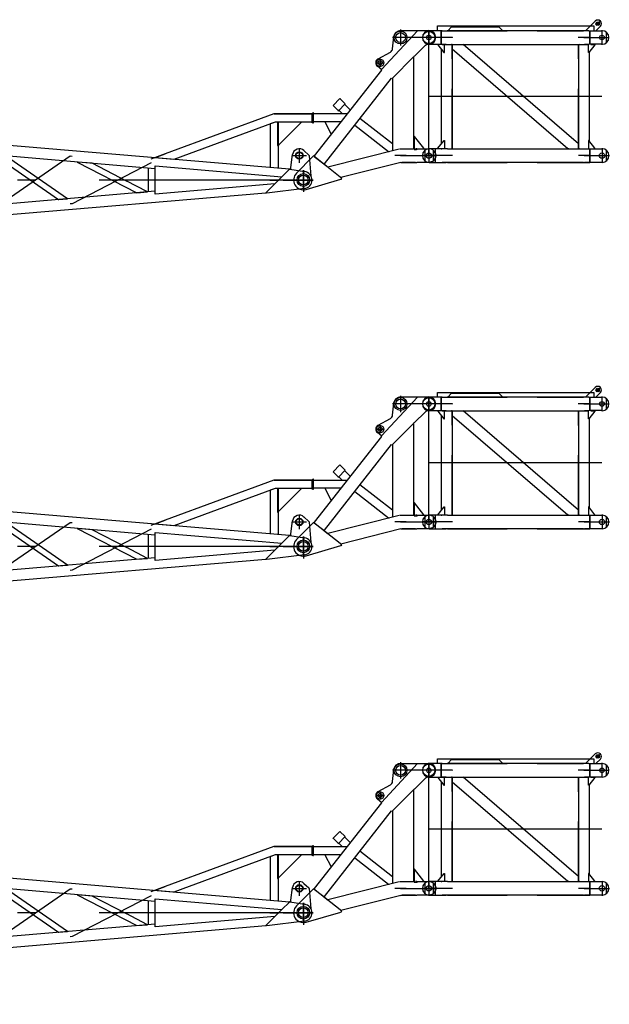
# Model space of a CAD drawing. Extents: x 2355 to 145802, y 9919 to 95870.
# Tile 44 of 60: x 98864 to 106101, y 54526 to 66619. Entities that reach past the tile are written whole.
import ezdxf

# ---------------------------------------------------------------- set-up
doc = ezdxf.new("R2010")
doc.units = 0
doc.header["$LTSCALE"] = 87.5
doc.linetypes.add('CENTER', pattern=[50.5, 30, -9, 2.5, -9])
doc.linetypes.add('HIDDEN', pattern=[12.6, 8.4, -4.2])
doc.layers.add('11', color=7, linetype='CONTINUOUS')

# ---------------------------------------------------------------- blocks, each defined once
blk = doc.blocks.new('*G81')
at = {"layer": '11', "color": 7, "linetype": 'CONTINUOUS'}
for p, q in [((105927, 57601), (105810, 57484)), ((103305, 57006), (103746, 57484)), ((103538, 57485), (103885, 57485)), ((104035, 57484), (103890, 57484)), ((103990, 57484), (103990, 57542)), ((103990, 57542), (105910, 57542)), ((104035, 57317), (104035, 57484)), ((104035, 57484), (104035, 57317)), ((104048, 57484), (104035, 57484)), ((104048, 57484), (104099, 57484)), ((104099, 57484), (104112, 57484)), ((105784, 57484), (104112, 57484)), ((104165, 57531), (104119, 57484)), ((104745, 57531), (104165, 57531)), ((104792, 57484), (104745, 57531)), ((105797, 57484), (105784, 57484)), ((105849, 57484), (105797, 57484)), ((105848, 57484), (105861, 57484)), ((105861, 57484), (106012, 57484)), ((105861, 57317), (105861, 57484)), ((105861, 57484), (105861, 57317)), ((105910, 57542), (105910, 57484)), ((105937, 57484), (105991, 57538)), ((106065, 57336), (106065, 57464)), ((103441, 57262), (103454, 57409)), ((103262, 57138), (103415, 57222)), ((103841, 57300), (103710, 57170)), ((103885, 57315), (103876, 57315)), ((103890, 57317), (104035, 57317)), ((103996, 57316), (103997, 57311)), ((103997, 57311), (104071, 57216)), ((104035, 57317), (104048, 57316)), ((104039, 56093), (104039, 57257)), ((104099, 57316), (104048, 57316)), ((104071, 57216), (104076, 57216)), ((104076, 57216), (104076, 57316)), ((104099, 57316), (104112, 57316)), ((104112, 57316), (105784, 57316)), ((104172, 57316), (104172, 56034)), ((105591, 56034), (104172, 57255)), ((105724, 56095), (104305, 57316)), ((105724, 57316), (105724, 56034)), ((105783, 57316), (105797, 57316)), ((105797, 57316), (105849, 57316)), ((105861, 57317), (105844, 57316)), ((105844, 57216), (105844, 57316)), ((105849, 57216), (105844, 57216)), ((105925, 57311), (105849, 57216)), ((105857, 56125), (105857, 57225)), ((106012, 57317), (105861, 57317)), ((105874, 57316), (105904, 57316)), ((105904, 57316), (105924, 57316)), ((105924, 57316), (105925, 57311)), ((103695, 57157), (103444, 56906)), ((103695, 57157), (103703, 57157)), ((103710, 57171), (103703, 57166)), ((103703, 57157), (103703, 57166)), ((103703, 56035), (103703, 57157)), ((103303, 56999), (102477, 55947)), ((103310, 57002), (103254, 57047)), ((103303, 56999), (103306, 57006)), ((102603, 55848), (103429, 56900)), ((103430, 56900), (103438, 56900)), ((103444, 56906), (103438, 56900)), ((103444, 56906), (103438, 56900)), ((103438, 56900), (103439, 56012)), ((103438, 56900), (103438, 56900)), ((102710, 56565), (102795, 56650)), ((102795, 56650), (102710, 56565)), ((102795, 56650), (102800, 56645)), ((102860, 56585), (102795, 56650)), ((102715, 56560), (102710, 56565)), ((102710, 56565), (102775, 56500)), ((102775, 56500), (102860, 56585)), ((102782, 56506), (102823, 56465)), ((102920, 56511), (102854, 56578)), ((102460, 56474), (102460, 56354)), ((102468, 56474), (102460, 56474)), ((102468, 56465), (102884, 56465)), ((102468, 56354), (102468, 56414)), ((102468, 56414), (102468, 56474)), ((102804, 56363), (102468, 56363)), ((102611, 56363), (102688, 56215)), ((103439, 56093), (103040, 56405)), ((102460, 56354), (102468, 56354)), ((102977, 56325), (103392, 56000)), ((103704, 56184), (103704, 56034)), ((103709, 56184), (103704, 56184)), ((103823, 56039), (103709, 56184)), ((103996, 56039), (104072, 56134)), ((104072, 56134), (104076, 56134)), ((104076, 56134), (104077, 56034)), ((105850, 56134), (105845, 56134)), ((105845, 56134), (105845, 56034)), ((105924, 56039), (105850, 56134)), ((102647, 55813), (103521, 56033)), ((103528, 56034), (103693, 56034)), ((103693, 56034), (103703, 56035)), ((103704, 56034), (103704, 56026)), ((103704, 56026), (103734, 56026)), ((103737, 56034), (103722, 56034)), ((103734, 56026), (103743, 56027)), ((103737, 56034), (103887, 56034)), ((103743, 56027), (103752, 56034)), ((103752, 56034), (103824, 56034)), ((103824, 56034), (103823, 56039)), ((104035, 56034), (103890, 56034)), ((103941, 55886), (103941, 56014)), ((103997, 56034), (103996, 56039)), ((104027, 56034), (103997, 56034)), ((104098, 56034), (104049, 56034)), ((104113, 56034), (104098, 56034)), ((104113, 56034), (105783, 56034)), ((105783, 56034), (105798, 56034)), ((105798, 56034), (105848, 56034)), ((105848, 56034), (105862, 56034)), ((105862, 56034), (106012, 56034)), ((105862, 55867), (105862, 56034)), ((105862, 56034), (105862, 55867)), ((105905, 56034), (105925, 56034)), ((105925, 56034), (105924, 56039)), ((106066, 55886), (106066, 56014)), ((102459, 55933), (102261, 55735)), ((102468, 55945), (102459, 55933)), ((102818, 55670), (102468, 55945)), ((102477, 55947), (102477, 55939)), ((102477, 55939), (102595, 55848)), ((102595, 55848), (102603, 55848)), ((102650, 55802), (102600, 55841)), ((103542, 55864), (102806, 55679)), ((103542, 55864), (103556, 55866)), ((103722, 55866), (103556, 55866)), ((103722, 55866), (103737, 55867)), ((103887, 55866), (103737, 55867)), ((103890, 55867), (104035, 55867)), ((104035, 55867), (104049, 55866)), ((104049, 55866), (104098, 55866)), ((104113, 55866), (104098, 55866)), ((105783, 55866), (104113, 55866)), ((105848, 55866), (105798, 55866)), ((106012, 55867), (105862, 55867)), ((102379, 55535), (102807, 55659)), ((102809, 55658), (102818, 55670))]:
    blk.add_line(p, q, dxfattribs=at)
at = {"layer": '11', "color": 7, "linetype": 'CENTER'}
for p, q in [((105993, 57603), (105938, 57549)), ((105938, 57589), (105978, 57550)), ((103538, 57500), (103538, 57300)), ((103885, 57310), (103885, 57490)), ((103885, 57310), (103885, 57490)), ((103885, 57484), (103885, 57317)), ((106010, 57490), (106010, 57310)), ((103538, 57400), (103438, 57400)), ((103885, 57400), (103538, 57400)), ((103795, 57400), (103583, 57400)), ((103795, 57400), (103583, 57400)), ((103885, 57400), (103795, 57400)), ((103885, 57400), (103795, 57400)), ((103885, 57400), (103806, 57400)), ((104047, 57400), (103885, 57400)), ((103886, 55950), (103885, 57400)), ((103975, 57400), (103885, 57400)), ((103975, 57400), (103885, 57400)), ((104105, 57400), (104035, 57400)), ((104105, 57400), (104035, 57400)), ((104105, 57400), (104043, 57400)), ((104175, 57400), (104105, 57400)), ((104175, 57400), (104105, 57400)), ((105790, 57400), (105720, 57400)), ((105790, 57400), (105853, 57400)), ((105860, 57400), (105790, 57400)), ((105848, 57400), (106010, 57400)), ((106010, 57400), (106100, 57400)), ((103238, 57090), (103288, 57090)), ((103258, 57090), (103288, 57090)), ((103258, 57090), (103288, 57090)), ((103288, 57140), (103288, 57040)), ((103288, 57120), (103288, 57060)), ((103288, 57120), (103288, 57060)), ((103288, 57090), (103318, 57090)), ((103288, 57090), (103318, 57090)), ((103288, 57090), (103338, 57090)), ((106010, 56675), (103885, 56675)), ((102468, 56414), (102461, 56414)), ((103886, 56040), (103886, 55860)), ((103886, 56034), (103886, 55867)), ((104035, 56034), (104047, 56034)), ((106011, 56040), (106011, 55860)), ((103539, 55950), (103469, 55950)), ((103539, 55950), (103886, 55950)), ((103539, 55950), (103728, 55950)), ((103609, 55950), (103539, 55950)), ((103724, 55950), (103886, 55950)), ((103886, 55950), (103807, 55950)), ((104048, 55950), (103886, 55950)), ((103886, 55950), (103976, 55950)), ((104106, 55950), (104036, 55950)), ((104106, 55950), (104044, 55950)), ((104176, 55950), (104106, 55950)), ((105791, 55950), (105721, 55950)), ((105791, 55950), (105854, 55950)), ((105861, 55950), (105791, 55950)), ((105849, 55950), (106011, 55950)), ((106011, 55950), (106101, 55950)), ((102346, 55650), (102246, 55650)), ((102346, 55650), (102256, 55650)), ((102316, 55650), (102346, 55650)), ((102346, 55750), (102346, 55550)), ((102346, 55740), (102346, 55560)), ((102346, 55680), (102346, 55620)), ((102346, 55650), (102376, 55650)), ((102436, 55650), (102346, 55650))]:
    blk.add_line(p, q, dxfattribs=at)
at = {"layer": '11', "color": 7, "linetype": 'HIDDEN'}
for p, q in [((103538, 57485), (103885, 57485)), ((103990, 57542), (105910, 57542)), ((104008, 57484), (104008, 57484)), ((104034, 57484), (104013, 57484)), ((104048, 57484), (104099, 57484)), ((104112, 57484), (105784, 57484)), ((104165, 57531), (104745, 57531)), ((105849, 57484), (105797, 57484)), ((105894, 57483), (105894, 57484)), ((104172, 57400), (104172, 57397)), ((103885, 57315), (103876, 57315)), ((104013, 57317), (104034, 57317)), ((104048, 57316), (104099, 57316)), ((104112, 57316), (105784, 57316)), ((104172, 57316), (104162, 57315)), ((104172, 56035), (104172, 57316)), ((105724, 56034), (105724, 57316)), ((105724, 57316), (105734, 57316)), ((105849, 57316), (105797, 57316)), ((102770, 56505), (102775, 56500)), ((102782, 56506), (102786, 56510)), ((102854, 56578), (102850, 56574)), ((102860, 56585), (102854, 56590)), ((102468, 56465), (102469, 56459)), ((102468, 56363), (102468, 56369)), ((103392, 56000), (103399, 56002)), ((103439, 56093), (103439, 56086)), ((103584, 56034), (103589, 56034)), ((103769, 56033), (103769, 56034)), ((103837, 56014), (103837, 55886)), ((103965, 56034), (103965, 55867)), ((104008, 56034), (104008, 56034)), ((104034, 56034), (104014, 56034)), ((104049, 56034), (104039, 56034)), ((104098, 56034), (104049, 56034)), ((104113, 56034), (105783, 56034)), ((104162, 56034), (104172, 56035)), ((105604, 56034), (105591, 56034)), ((105724, 56083), (105724, 56095)), ((105734, 56034), (105724, 56034)), ((105798, 56034), (105848, 56034)), ((105894, 56033), (105894, 56034)), ((102477, 55947), (102477, 55939)), ((102650, 55802), (102592, 55847)), ((102603, 55848), (102595, 55847)), ((103556, 55866), (103672, 55866)), ((103672, 55866), (103722, 55866)), ((104014, 55867), (104034, 55867)), ((104098, 55866), (104049, 55866)), ((104113, 55866), (105783, 55866)), ((105783, 55866), (105798, 55866)), ((105798, 55866), (105848, 55866)), ((105848, 55866), (105862, 55867)), ((102413, 55685), (102416, 55683))]:
    blk.add_line(p, q, dxfattribs=at)
at = {"layer": '11', "color": 7, "linetype": 'CONTINUOUS'}
for points in [[(103876, 57315), (103872, 57315), (103868, 57314), (103865, 57314), (103861, 57312), (103857, 57311), (103853, 57310), (103850, 57308), (103847, 57305), (103844, 57303), (103841, 57300)], [(103919, 55873), (103916, 55872), (103913, 55871), (103910, 55870), (103907, 55869), (103903, 55868), (103900, 55867), (103897, 55867), (103894, 55866), (103890, 55866), (103887, 55866)], [(103964, 55982), (103965, 55979), (103966, 55976), (103967, 55973), (103968, 55970), (103969, 55966), (103970, 55963), (103970, 55960), (103971, 55957), (103971, 55953), (103971, 55950)], [(103971, 55950), (103971, 55947), (103971, 55944), (103970, 55940), (103970, 55937), (103969, 55934), (103968, 55931), (103967, 55927), (103966, 55924), (103965, 55921), (103964, 55918)]]:
    blk.add_lwpolyline(points, dxfattribs=at)
at = {"layer": '11', "color": 7, "linetype": 'HIDDEN'}
blk.add_lwpolyline([(103876, 57315), (103872, 57315), (103868, 57314), (103865, 57314), (103861, 57312), (103857, 57311), (103853, 57310), (103850, 57308), (103847, 57305), (103844, 57303), (103841, 57300)], dxfattribs=at)
at = {"layer": '11', "color": 7, "linetype": 'CONTINUOUS'}
for centre, radius in [((105959, 57570), 22.3), ((105959, 57570), 15), ((103538, 57400), 79), ((103538, 57400), 59.9), ((103885, 57400), 75), ((103885, 57400), 28), ((106010, 57400), 28), ((103288, 57090), 45), ((103288, 57090), 25.5), ((103288, 57090), 25.5), ((103886, 55950), 32.5), ((103886, 55950), 33), ((103886, 55950), 32.5), ((103886, 55950), 33), ((106011, 55950), 33), ((102346, 55650), 78.5)]:
    blk.add_circle(centre, radius, dxfattribs=at)
for centre, radius, start, end in [((105959, 57570), 45, -44.9984, 135.0016), ((103538, 57400), 85, 90.0011, 173.8684), ((103890, 57400), 83.5, 90.0047, -89.9953), ((103885, 57400), 85, -89.9988, 90.0012), ((106012, 57400), 83.5, -89.9953, 90.0047), ((103391, 57266), 50, -61.2416, -5.0818), ((103288, 57090), 55, 118.7497, -128.6402), ((103890, 55950), 83.5, 90.0047, -89.9953), ((103887, 55950), 83.4, 67.4987, 90.0108), ((103887, 55950), 83.6, 45.0185, 67.4894), ((103887, 55950), 83.5, 22.4949, 44.988), ((106012, 55950), 83.5, -89.9953, 89.9964), ((103887, 55950), 83.4, -67.5039, -44.9843), ((103887, 55950), 83.5, -45.014, -22.5025), ((102346, 55650), 120, 134.9962, -73.7983)]:
    blk.add_arc(centre, radius, start, end, dxfattribs=at)
blk = doc.blocks.new('*G83')
at = {"layer": '11', "color": 7, "linetype": 'CONTINUOUS'}
for p, q in [((103990, 61984), (103990, 62042)), ((103990, 62042), (105910, 62042)), ((105927, 62101), (105810, 61984)), ((105910, 62042), (105910, 61984)), ((103305, 61506), (103746, 61984)), ((103538, 61985), (103885, 61985)), ((104035, 61984), (103890, 61984)), ((104035, 61817), (104035, 61984)), ((104035, 61984), (104035, 61817)), ((104048, 61984), (104035, 61984)), ((104048, 61984), (104099, 61984)), ((104099, 61984), (104112, 61984)), ((105784, 61984), (104112, 61984)), ((104165, 62031), (104119, 61984)), ((104745, 62031), (104165, 62031)), ((104792, 61984), (104745, 62031)), ((105797, 61984), (105784, 61984)), ((105849, 61984), (105797, 61984)), ((105848, 61984), (105861, 61984)), ((105861, 61984), (106012, 61984)), ((105861, 61817), (105861, 61984)), ((105861, 61984), (105861, 61817)), ((105937, 61984), (105991, 62038)), ((106065, 61836), (106065, 61964)), ((103441, 61762), (103454, 61909)), ((103841, 61800), (103710, 61670)), ((103885, 61815), (103876, 61815)), ((103890, 61817), (104035, 61817)), ((103996, 61816), (103997, 61811)), ((103997, 61811), (104071, 61716)), ((104035, 61817), (104048, 61816)), ((104099, 61816), (104048, 61816)), ((104076, 61716), (104076, 61816)), ((104099, 61816), (104112, 61816)), ((104112, 61816), (105784, 61816)), ((104172, 61816), (104172, 60534)), ((105724, 60595), (104305, 61816)), ((105724, 61816), (105724, 60534)), ((105783, 61816), (105797, 61816)), ((105797, 61816), (105849, 61816)), ((105861, 61817), (105844, 61816)), ((105844, 61716), (105844, 61816)), ((105925, 61811), (105849, 61716)), ((106012, 61817), (105861, 61817)), ((105874, 61816), (105904, 61816)), ((105904, 61816), (105924, 61816)), ((105924, 61816), (105925, 61811)), ((103262, 61638), (103415, 61722)), ((104039, 60593), (104039, 61757)), ((104071, 61716), (104076, 61716)), ((105591, 60534), (104172, 61755)), ((105849, 61716), (105844, 61716)), ((105857, 60625), (105857, 61726)), ((103695, 61657), (103444, 61406)), ((103695, 61657), (103703, 61657)), ((103710, 61671), (103703, 61666)), ((103703, 61657), (103703, 61666)), ((103703, 60535), (103703, 61657)), ((103303, 61499), (102477, 60447)), ((103310, 61502), (103254, 61547)), ((103303, 61499), (103306, 61506)), ((102603, 60348), (103429, 61400)), ((103430, 61400), (103438, 61400)), ((103444, 61406), (103438, 61400)), ((103444, 61406), (103438, 61400)), ((103438, 61400), (103439, 60512)), ((103438, 61400), (103438, 61400)), ((102710, 61065), (102795, 61150)), ((102795, 61150), (102710, 61065)), ((102775, 61000), (102860, 61085)), ((102795, 61150), (102800, 61145)), ((102860, 61085), (102795, 61150)), ((102920, 61011), (102854, 61078)), ((102460, 60974), (102460, 60854)), ((102468, 60974), (102460, 60974)), ((102468, 60965), (102884, 60965)), ((102468, 60914), (102468, 60974)), ((102715, 61060), (102710, 61065)), ((102710, 61065), (102775, 61000)), ((102782, 61006), (102823, 60965)), ((102460, 60854), (102468, 60854)), ((102468, 60854), (102468, 60914)), ((102804, 60863), (102468, 60863)), ((102611, 60863), (102688, 60715)), ((103439, 60593), (103040, 60905)), ((102977, 60825), (103392, 60500)), ((103704, 60684), (103704, 60534)), ((103709, 60684), (103704, 60684)), ((103823, 60539), (103709, 60684)), ((103996, 60539), (104072, 60634)), ((104072, 60634), (104076, 60634)), ((104076, 60634), (104077, 60534)), ((105850, 60634), (105845, 60634)), ((105845, 60634), (105845, 60534)), ((105924, 60539), (105850, 60634)), ((102647, 60313), (103521, 60533)), ((103528, 60534), (103693, 60534)), ((103693, 60534), (103703, 60535)), ((103704, 60534), (103704, 60526)), ((103704, 60526), (103734, 60526)), ((103737, 60534), (103722, 60534)), ((103734, 60526), (103743, 60527)), ((103737, 60534), (103887, 60534)), ((103743, 60527), (103752, 60534)), ((103752, 60534), (103824, 60534)), ((103824, 60534), (103823, 60539)), ((104035, 60534), (103890, 60534)), ((103941, 60386), (103941, 60514)), ((103997, 60534), (103996, 60539)), ((104027, 60534), (103997, 60534)), ((104098, 60534), (104049, 60534)), ((104113, 60534), (104098, 60534)), ((104113, 60534), (105783, 60534)), ((105783, 60534), (105798, 60534)), ((105798, 60534), (105848, 60534)), ((105848, 60534), (105862, 60534)), ((105862, 60534), (106012, 60534)), ((105862, 60367), (105862, 60534)), ((105862, 60534), (105862, 60367)), ((105905, 60534), (105925, 60534)), ((105925, 60534), (105924, 60539)), ((106066, 60386), (106066, 60514)), ((102459, 60433), (102261, 60235)), ((102468, 60445), (102459, 60433)), ((102818, 60170), (102468, 60445)), ((102477, 60447), (102477, 60439)), ((102477, 60439), (102595, 60348)), ((102595, 60348), (102603, 60348)), ((103542, 60364), (102806, 60179)), ((103542, 60364), (103556, 60366)), ((103722, 60366), (103556, 60366)), ((103722, 60366), (103737, 60367)), ((103887, 60366), (103737, 60367)), ((103890, 60367), (104035, 60367)), ((104035, 60367), (104049, 60366)), ((104049, 60366), (104098, 60366)), ((104113, 60366), (104098, 60366)), ((105783, 60366), (104113, 60366)), ((105848, 60366), (105798, 60366)), ((106012, 60367), (105862, 60367)), ((102650, 60302), (102600, 60341)), ((102379, 60035), (102807, 60159)), ((102809, 60158), (102818, 60170))]:
    blk.add_line(p, q, dxfattribs=at)
at = {"layer": '11', "color": 7, "linetype": 'HIDDEN'}
for p, q in [((103990, 62042), (105910, 62042)), ((103538, 61985), (103885, 61985)), ((104008, 61984), (104008, 61984)), ((104034, 61984), (104013, 61984)), ((104048, 61984), (104099, 61984)), ((104112, 61984), (105784, 61984)), ((104165, 62031), (104745, 62031)), ((105849, 61984), (105797, 61984)), ((105894, 61983), (105894, 61984)), ((103885, 61815), (103876, 61815)), ((104013, 61817), (104034, 61817)), ((104048, 61816), (104099, 61816)), ((104112, 61816), (105784, 61816)), ((104172, 61816), (104162, 61816)), ((104172, 61900), (104172, 61897)), ((104172, 60535), (104172, 61816)), ((105724, 60534), (105724, 61816)), ((105724, 61816), (105734, 61816)), ((105849, 61816), (105797, 61816)), ((102854, 61078), (102850, 61074)), ((102860, 61085), (102854, 61090)), ((102468, 60965), (102469, 60959)), ((102770, 61005), (102775, 61000)), ((102782, 61006), (102786, 61010)), ((102468, 60863), (102468, 60869)), ((103439, 60593), (103439, 60586)), ((105724, 60584), (105724, 60595)), ((103392, 60500), (103399, 60502)), ((103584, 60534), (103589, 60534)), ((103769, 60533), (103769, 60534)), ((103837, 60514), (103837, 60386)), ((103965, 60534), (103965, 60367)), ((104008, 60534), (104008, 60534)), ((104034, 60534), (104014, 60534)), ((104049, 60534), (104039, 60534)), ((104098, 60534), (104049, 60534)), ((104113, 60534), (105783, 60534)), ((104162, 60534), (104172, 60535)), ((105604, 60534), (105591, 60534)), ((105734, 60534), (105724, 60534)), ((105798, 60534), (105848, 60534)), ((105894, 60533), (105894, 60534)), ((102477, 60447), (102477, 60439)), ((102650, 60302), (102592, 60347)), ((102603, 60348), (102595, 60347)), ((103556, 60366), (103672, 60366)), ((103672, 60366), (103722, 60366)), ((104014, 60367), (104034, 60367)), ((104098, 60366), (104049, 60366)), ((104113, 60366), (105783, 60366)), ((105783, 60366), (105798, 60366)), ((105798, 60366), (105848, 60366)), ((105848, 60366), (105862, 60367)), ((102413, 60185), (102416, 60183))]:
    blk.add_line(p, q, dxfattribs=at)
at = {"layer": '11', "color": 7, "linetype": 'CENTER'}
for p, q in [((105993, 62103), (105938, 62049)), ((105938, 62089), (105978, 62050)), ((103538, 62000), (103538, 61800)), ((103885, 61810), (103885, 61990)), ((103885, 61810), (103885, 61990)), ((103885, 61984), (103885, 61817)), ((106010, 61990), (106010, 61810)), ((103538, 61900), (103438, 61900)), ((103885, 61900), (103538, 61900)), ((103795, 61900), (103583, 61900)), ((103795, 61900), (103583, 61900)), ((103885, 61900), (103795, 61900)), ((103885, 61900), (103795, 61900)), ((103885, 61900), (103806, 61900)), ((104047, 61900), (103885, 61900)), ((103886, 60450), (103885, 61900)), ((103975, 61900), (103885, 61900)), ((103975, 61900), (103885, 61900)), ((104105, 61900), (104035, 61900)), ((104105, 61900), (104035, 61900)), ((104105, 61900), (104043, 61900)), ((104175, 61900), (104105, 61900)), ((104175, 61900), (104105, 61900)), ((105790, 61900), (105720, 61900)), ((105790, 61900), (105853, 61900)), ((105860, 61900), (105790, 61900)), ((105848, 61900), (106010, 61900)), ((106010, 61900), (106100, 61900)), ((103238, 61590), (103288, 61590)), ((103258, 61590), (103288, 61590)), ((103258, 61590), (103288, 61590)), ((103288, 61640), (103288, 61540)), ((103288, 61620), (103288, 61560)), ((103288, 61620), (103288, 61560)), ((103288, 61590), (103318, 61590)), ((103288, 61590), (103318, 61590)), ((103288, 61590), (103338, 61590)), ((106010, 61175), (103885, 61175)), ((102468, 60914), (102461, 60914)), ((103886, 60540), (103886, 60360)), ((103886, 60534), (103886, 60367)), ((104035, 60534), (104047, 60534)), ((106011, 60540), (106011, 60360)), ((103539, 60450), (103469, 60450)), ((103539, 60450), (103886, 60450)), ((103539, 60450), (103728, 60450)), ((103609, 60450), (103539, 60450)), ((103724, 60450), (103886, 60450)), ((103886, 60450), (103807, 60450)), ((104048, 60450), (103886, 60450)), ((103886, 60450), (103976, 60450)), ((104106, 60450), (104036, 60450)), ((104106, 60450), (104044, 60450)), ((104176, 60450), (104106, 60450)), ((105791, 60450), (105721, 60450)), ((105791, 60450), (105854, 60450)), ((105861, 60450), (105791, 60450)), ((105849, 60450), (106011, 60450)), ((106011, 60450), (106101, 60450)), ((102346, 60250), (102346, 60050)), ((102346, 60240), (102346, 60060)), ((102346, 60150), (102246, 60150)), ((102346, 60150), (102256, 60150)), ((102316, 60150), (102346, 60150)), ((102346, 60180), (102346, 60120)), ((102346, 60150), (102376, 60150)), ((102436, 60150), (102346, 60150))]:
    blk.add_line(p, q, dxfattribs=at)
at = {"layer": '11', "color": 7, "linetype": 'CONTINUOUS'}
for points in [[(103876, 61815), (103872, 61815), (103868, 61814), (103865, 61814), (103861, 61813), (103857, 61811), (103853, 61810), (103850, 61808), (103847, 61805), (103844, 61803), (103841, 61800)], [(103964, 60482), (103965, 60479), (103966, 60476), (103967, 60473), (103968, 60470), (103969, 60466), (103970, 60463), (103970, 60460), (103971, 60457), (103971, 60453), (103971, 60450)], [(103919, 60373), (103916, 60372), (103913, 60371), (103910, 60370), (103907, 60369), (103903, 60368), (103900, 60367), (103897, 60367), (103894, 60366), (103890, 60366), (103887, 60366)], [(103971, 60450), (103971, 60447), (103971, 60444), (103970, 60440), (103970, 60437), (103969, 60434), (103968, 60431), (103967, 60427), (103966, 60424), (103965, 60421), (103964, 60418)]]:
    blk.add_lwpolyline(points, dxfattribs=at)
at = {"layer": '11', "color": 7, "linetype": 'HIDDEN'}
blk.add_lwpolyline([(103876, 61815), (103872, 61815), (103868, 61814), (103865, 61814), (103861, 61813), (103857, 61811), (103853, 61810), (103850, 61808), (103847, 61805), (103844, 61803), (103841, 61800)], dxfattribs=at)
at = {"layer": '11', "color": 7, "linetype": 'CONTINUOUS'}
for centre, radius in [((105959, 62070), 22.3), ((105959, 62070), 15), ((103538, 61900), 79), ((103538, 61900), 59.9), ((103885, 61900), 75), ((103885, 61900), 28), ((106010, 61900), 28), ((103288, 61590), 45), ((103288, 61590), 25.5), ((103288, 61590), 25.5), ((103886, 60450), 32.5), ((103886, 60450), 33), ((103886, 60450), 32.5), ((103886, 60450), 33), ((106011, 60450), 33), ((102346, 60150), 78.5)]:
    blk.add_circle(centre, radius, dxfattribs=at)
for centre, radius, start, end in [((105959, 62070), 45, -44.9984, 135.0016), ((103538, 61900), 85, 90.0011, 173.8684), ((103890, 61900), 83.5, 90.0047, -89.9953), ((103885, 61900), 85, -89.9988, 90.0012), ((106012, 61900), 83.5, -89.9953, 90.0047), ((103391, 61766), 50, -61.2416, -5.0818), ((103288, 61590), 55, 118.7497, -128.6402), ((103890, 60450), 83.5, 90.0047, -89.9953), ((103887, 60450), 83.4, 67.4987, 90.0108), ((103887, 60450), 83.6, 45.0185, 67.4894), ((103887, 60450), 83.5, 22.4949, 44.988), ((106012, 60450), 83.5, -89.9953, 89.9964), ((103887, 60450), 83.4, -67.5039, -44.9843), ((103887, 60450), 83.5, -45.014, -22.5025), ((102346, 60150), 120, 134.9962, -73.7983)]:
    blk.add_arc(centre, radius, start, end, dxfattribs=at)
blk = doc.blocks.new('*G85')
at = {"layer": '11', "color": 7, "linetype": 'CONTINUOUS'}
for p, q in [((103990, 66484), (103990, 66542)), ((103990, 66542), (105910, 66542)), ((104165, 66531), (104119, 66484)), ((104745, 66531), (104165, 66531)), ((104792, 66484), (104745, 66531)), ((105927, 66601), (105810, 66484)), ((105910, 66542), (105910, 66484)), ((105937, 66484), (105991, 66538)), ((103305, 66006), (103746, 66484)), ((103441, 66262), (103454, 66409)), ((103538, 66485), (103885, 66485)), ((104035, 66484), (103890, 66484)), ((104035, 66317), (104035, 66484)), ((104035, 66484), (104035, 66317)), ((104048, 66484), (104035, 66484)), ((104048, 66484), (104099, 66484)), ((104099, 66484), (104112, 66484)), ((105784, 66484), (104112, 66484)), ((105797, 66484), (105784, 66484)), ((105849, 66484), (105797, 66484)), ((105848, 66484), (105861, 66484)), ((105861, 66484), (106012, 66484)), ((105861, 66317), (105861, 66484)), ((105861, 66484), (105861, 66317)), ((106065, 66336), (106065, 66464)), ((103841, 66301), (103710, 66170)), ((103885, 66315), (103876, 66315)), ((103890, 66317), (104035, 66317)), ((103996, 66316), (103997, 66311)), ((103997, 66311), (104071, 66216)), ((104035, 66317), (104048, 66316)), ((104099, 66316), (104048, 66316)), ((104076, 66216), (104076, 66316)), ((104099, 66316), (104112, 66316)), ((104112, 66316), (105784, 66316)), ((104172, 66316), (104172, 65034)), ((105724, 65095), (104305, 66316)), ((105724, 66316), (105724, 65034)), ((105783, 66316), (105797, 66316)), ((105797, 66316), (105849, 66316)), ((105861, 66317), (105844, 66316)), ((105844, 66216), (105844, 66316)), ((105925, 66311), (105849, 66216)), ((106012, 66317), (105861, 66317)), ((105874, 66316), (105904, 66316)), ((105904, 66316), (105924, 66316)), ((105924, 66316), (105925, 66311)), ((103262, 66138), (103415, 66222)), ((103695, 66157), (103444, 65906)), ((103695, 66157), (103703, 66158)), ((103710, 66171), (103703, 66166)), ((103703, 66158), (103703, 66166)), ((103703, 65035), (103703, 66157)), ((104039, 65093), (104039, 66257)), ((104071, 66216), (104076, 66216)), ((105591, 65034), (104172, 66255)), ((105849, 66216), (105844, 66216)), ((105857, 65125), (105857, 66226)), ((103310, 66002), (103254, 66047)), ((103303, 65999), (102477, 64947)), ((103303, 65999), (103306, 66006)), ((102603, 64848), (103429, 65900)), ((103430, 65900), (103438, 65900)), ((103444, 65906), (103438, 65900)), ((103444, 65906), (103438, 65900)), ((103438, 65900), (103439, 65012)), ((103438, 65900), (103438, 65900)), ((102710, 65565), (102795, 65650)), ((102795, 65650), (102710, 65565)), ((102715, 65560), (102710, 65565)), ((102710, 65565), (102775, 65500)), ((102775, 65500), (102860, 65585)), ((102795, 65650), (102800, 65645)), ((102860, 65585), (102795, 65650)), ((102920, 65511), (102854, 65578)), ((102460, 65474), (102460, 65354)), ((102468, 65474), (102460, 65474)), ((102468, 65465), (102884, 65465)), ((102468, 65414), (102468, 65474)), ((102782, 65506), (102823, 65465)), ((102460, 65354), (102468, 65354)), ((102468, 65354), (102468, 65414)), ((102804, 65363), (102468, 65363)), ((102611, 65363), (102688, 65215)), ((102977, 65325), (103392, 65000)), ((103439, 65093), (103040, 65405)), ((103704, 65184), (103704, 65034)), ((103709, 65184), (103704, 65184)), ((103823, 65039), (103709, 65184)), ((103996, 65039), (104072, 65134)), ((104072, 65134), (104076, 65135)), ((104076, 65135), (104077, 65034)), ((105850, 65134), (105845, 65134)), ((105845, 65134), (105845, 65034)), ((105924, 65039), (105850, 65134)), ((102468, 64945), (102459, 64933)), ((102818, 64670), (102468, 64945)), ((102477, 64947), (102477, 64939)), ((102647, 64813), (103521, 65033)), ((103528, 65034), (103693, 65034)), ((103693, 65034), (103703, 65035)), ((103704, 65034), (103704, 65026)), ((103704, 65026), (103734, 65026)), ((103737, 65034), (103722, 65034)), ((103734, 65026), (103743, 65027)), ((103737, 65034), (103887, 65034)), ((103743, 65027), (103752, 65034)), ((103752, 65034), (103824, 65034)), ((103824, 65034), (103823, 65039)), ((104035, 65034), (103890, 65034)), ((103941, 64886), (103941, 65014)), ((103997, 65034), (103996, 65039)), ((104027, 65034), (103997, 65034)), ((104098, 65034), (104049, 65034)), ((104113, 65034), (104098, 65034)), ((104113, 65034), (105783, 65034)), ((105783, 65034), (105798, 65034)), ((105798, 65034), (105848, 65034)), ((105848, 65034), (105862, 65034)), ((105862, 65034), (106012, 65034)), ((105862, 64867), (105862, 65034)), ((105862, 65034), (105862, 64867)), ((105905, 65034), (105925, 65034)), ((105925, 65034), (105924, 65039)), ((106066, 64886), (106066, 65014)), ((102459, 64933), (102261, 64735)), ((102477, 64939), (102595, 64848)), ((102595, 64848), (102603, 64848)), ((102650, 64802), (102600, 64841)), ((103542, 64864), (102806, 64679)), ((103542, 64864), (103556, 64866)), ((103722, 64866), (103556, 64866)), ((103722, 64866), (103737, 64867)), ((103887, 64866), (103737, 64867)), ((103890, 64867), (104035, 64867)), ((104035, 64867), (104049, 64866)), ((104049, 64866), (104098, 64866)), ((104113, 64866), (104098, 64866)), ((105783, 64866), (104113, 64866)), ((105848, 64866), (105798, 64866)), ((106012, 64867), (105862, 64867)), ((102379, 64535), (102807, 64659)), ((102809, 64658), (102818, 64670))]:
    blk.add_line(p, q, dxfattribs=at)
at = {"layer": '11', "color": 7, "linetype": 'HIDDEN'}
for p, q in [((103990, 66542), (105910, 66542)), ((104165, 66531), (104745, 66531)), ((103538, 66485), (103885, 66485)), ((104008, 66484), (104008, 66484)), ((104034, 66484), (104013, 66484)), ((104048, 66484), (104099, 66484)), ((104112, 66484), (105784, 66484)), ((104172, 66400), (104172, 66397)), ((105849, 66484), (105797, 66484)), ((105894, 66483), (105894, 66484)), ((103885, 66315), (103876, 66315)), ((104013, 66317), (104034, 66317)), ((104048, 66316), (104099, 66316)), ((104112, 66316), (105784, 66316)), ((104172, 66316), (104162, 66316)), ((104172, 65035), (104172, 66316)), ((105724, 66316), (105734, 66317)), ((105724, 65034), (105724, 66316)), ((105849, 66316), (105797, 66316)), ((102854, 65578), (102850, 65574)), ((102860, 65585), (102854, 65590)), ((102468, 65465), (102469, 65459)), ((102770, 65505), (102775, 65500)), ((102782, 65506), (102786, 65510)), ((102468, 65363), (102468, 65369)), ((103439, 65093), (103439, 65086)), ((105724, 65084), (105724, 65095)), ((102477, 64947), (102477, 64939)), ((103392, 65000), (103399, 65002)), ((103584, 65034), (103589, 65034)), ((103769, 65033), (103769, 65034)), ((103837, 65014), (103837, 64886)), ((103965, 65034), (103965, 64867)), ((104008, 65034), (104008, 65034)), ((104034, 65034), (104014, 65034)), ((104049, 65034), (104039, 65034)), ((104098, 65034), (104049, 65034)), ((104113, 65034), (105783, 65034)), ((104162, 65034), (104172, 65035)), ((105604, 65034), (105591, 65034)), ((105734, 65034), (105724, 65034)), ((105798, 65034), (105848, 65034)), ((105894, 65033), (105894, 65034)), ((102650, 64802), (102592, 64847)), ((102603, 64848), (102595, 64848)), ((103556, 64866), (103672, 64866)), ((103672, 64866), (103722, 64866)), ((104014, 64867), (104034, 64867)), ((104098, 64866), (104049, 64866)), ((104113, 64866), (105783, 64866)), ((105783, 64866), (105798, 64866)), ((105798, 64866), (105848, 64866)), ((105848, 64866), (105862, 64867)), ((102413, 64685), (102416, 64683))]:
    blk.add_line(p, q, dxfattribs=at)
at = {"layer": '11', "color": 7, "linetype": 'CENTER'}
for p, q in [((105993, 66603), (105938, 66549)), ((105938, 66589), (105978, 66550)), ((103538, 66400), (103438, 66400)), ((103538, 66500), (103538, 66300)), ((103885, 66400), (103538, 66400)), ((103795, 66400), (103583, 66400)), ((103795, 66400), (103583, 66400)), ((103885, 66400), (103795, 66400)), ((103885, 66400), (103795, 66400)), ((103885, 66400), (103806, 66400)), ((103885, 66310), (103885, 66490)), ((103885, 66310), (103885, 66490)), ((103885, 66484), (103885, 66317)), ((104047, 66400), (103885, 66400)), ((103886, 64950), (103885, 66400)), ((103975, 66400), (103885, 66400)), ((103975, 66400), (103885, 66400)), ((104105, 66400), (104035, 66400)), ((104105, 66400), (104035, 66400)), ((104105, 66400), (104043, 66400)), ((104175, 66400), (104105, 66400)), ((104175, 66400), (104105, 66400)), ((105790, 66400), (105720, 66400)), ((105790, 66400), (105853, 66400)), ((105860, 66400), (105790, 66400)), ((105848, 66400), (106010, 66400)), ((106010, 66490), (106010, 66310)), ((106010, 66400), (106100, 66400)), ((103238, 66090), (103288, 66090)), ((103258, 66090), (103288, 66090)), ((103258, 66090), (103288, 66090)), ((103288, 66140), (103288, 66040)), ((103288, 66120), (103288, 66060)), ((103288, 66120), (103288, 66060)), ((103288, 66090), (103318, 66090)), ((103288, 66090), (103318, 66090)), ((103288, 66090), (103338, 66090)), ((106010, 65675), (103885, 65675)), ((102468, 65414), (102461, 65414)), ((103539, 64950), (103469, 64950)), ((103539, 64950), (103886, 64950)), ((103539, 64950), (103728, 64950)), ((103609, 64950), (103539, 64950)), ((103724, 64950), (103886, 64950)), ((103886, 64950), (103807, 64950)), ((103886, 65040), (103886, 64860)), ((103886, 65034), (103886, 64867)), ((104048, 64950), (103886, 64950)), ((103886, 64950), (103976, 64950)), ((104035, 65034), (104047, 65034)), ((104106, 64950), (104036, 64950)), ((104106, 64950), (104044, 64950)), ((104176, 64950), (104106, 64950)), ((105791, 64950), (105721, 64950)), ((105791, 64950), (105854, 64950)), ((105861, 64950), (105791, 64950)), ((105849, 64950), (106011, 64950)), ((106011, 65040), (106011, 64860)), ((106011, 64950), (106101, 64950)), ((102346, 64750), (102346, 64550)), ((102346, 64740), (102346, 64560)), ((102346, 64650), (102246, 64650)), ((102346, 64650), (102256, 64650)), ((102316, 64650), (102346, 64650)), ((102346, 64680), (102346, 64620)), ((102346, 64650), (102376, 64650)), ((102436, 64650), (102346, 64650))]:
    blk.add_line(p, q, dxfattribs=at)
at = {"layer": '11', "color": 7, "linetype": 'CONTINUOUS'}
for points in [[(103876, 66315), (103872, 66315), (103868, 66314), (103865, 66314), (103861, 66313), (103857, 66311), (103853, 66310), (103850, 66308), (103847, 66306), (103844, 66303), (103841, 66301)], [(103964, 64982), (103965, 64979), (103966, 64976), (103967, 64973), (103968, 64970), (103969, 64966), (103970, 64963), (103970, 64960), (103971, 64957), (103971, 64953), (103971, 64950)], [(103971, 64950), (103971, 64947), (103971, 64944), (103970, 64940), (103970, 64937), (103969, 64934), (103968, 64931), (103967, 64927), (103966, 64924), (103965, 64921), (103964, 64918)], [(103919, 64873), (103916, 64872), (103913, 64871), (103910, 64870), (103907, 64869), (103903, 64868), (103900, 64867), (103897, 64867), (103894, 64866), (103890, 64866), (103887, 64866)]]:
    blk.add_lwpolyline(points, dxfattribs=at)
at = {"layer": '11', "color": 7, "linetype": 'HIDDEN'}
blk.add_lwpolyline([(103876, 66315), (103872, 66315), (103868, 66314), (103865, 66314), (103861, 66313), (103857, 66311), (103853, 66310), (103850, 66308), (103847, 66306), (103844, 66303), (103841, 66301)], dxfattribs=at)
at = {"layer": '11', "color": 7, "linetype": 'CONTINUOUS'}
for centre, radius in [((105959, 66570), 22.3), ((105959, 66570), 15), ((103538, 66400), 79), ((103538, 66400), 59.9), ((103885, 66400), 75), ((103885, 66400), 28), ((106010, 66400), 28), ((103288, 66090), 45), ((103288, 66090), 25.5), ((103288, 66090), 25.5), ((103886, 64950), 32.5), ((103886, 64950), 33), ((103886, 64950), 32.5), ((103886, 64950), 33), ((106011, 64950), 33), ((102346, 64650), 78.5)]:
    blk.add_circle(centre, radius, dxfattribs=at)
for centre, radius, start, end in [((105959, 66570), 45, -44.9984, 135.0016), ((103538, 66400), 85, 90.0011, 173.8684), ((103890, 66400), 83.5, 90.0047, -89.9953), ((103885, 66400), 85, -89.9988, 90.0012), ((106012, 66400), 83.5, -89.9953, 90.0047), ((103391, 66266), 50, -61.2416, -5.0818), ((103288, 66090), 55, 118.7497, -128.6402), ((103890, 64950), 83.5, 90.0047, -89.9953), ((103887, 64950), 83.4, 67.4987, 90.0108), ((103887, 64950), 83.6, 45.0185, 67.4894), ((103887, 64950), 83.5, 22.4949, 44.988), ((106012, 64950), 83.5, -89.9953, 89.9964), ((103887, 64950), 83.4, -67.5039, -44.9843), ((103887, 64950), 83.5, -45.014, -22.5025), ((102346, 64650), 120, 134.9962, -73.7983)]:
    blk.add_arc(centre, radius, start, end, dxfattribs=at)
blk = doc.blocks.new('*G109')
at = {"layer": '11', "color": 7, "linetype": 'CONTINUOUS'}
for p, q in [((102174, 55781), (90541, 56774)), ((100526, 55789), (90452, 56649)), ((101981, 56463), (100651, 55972)), ((101999, 56361), (101475, 56168)), ((101999, 56361), (101940, 56339)), ((102452, 56463), (101981, 56463)), ((101987, 56463), (102452, 56463)), ((102041, 56361), (101999, 56361)), ((102452, 56361), (101999, 56361)), ((102452, 56361), (102004, 56361)), ((102026, 56363), (102026, 56085)), ((102041, 55874), (102041, 56361)), ((102043, 56082), (102326, 56364)), ((102452, 56412), (102452, 56472)), ((102452, 56472), (102460, 56472)), ((102452, 56463), (102452, 56361)), ((102452, 56352), (102452, 56412)), ((102460, 56472), (102460, 56352)), ((101934, 56337), (101940, 56333)), ((101940, 56339), (101940, 55881)), ((101940, 56333), (101940, 56228)), ((102460, 56352), (102452, 56352)), ((101475, 56168), (100756, 55902)), ((101940, 56118), (101940, 56098)), ((102296, 55860), (102296, 56040)), ((102353, 56011), (102411, 55956)), ((98549, 55958), (99341, 55410)), ((99451, 55420), (98690, 55946)), ((100651, 55972), (100518, 55923)), ((100518, 55923), (100651, 55972)), ((100756, 55902), (100518, 55923)), ((101940, 55881), (101940, 55801)), ((101940, 55881), (101940, 55801)), ((102041, 55793), (102041, 55874)), ((102190, 55804), (102213, 55962)), ((102206, 55950), (102386, 55950)), ((102416, 55946), (102437, 55702)), ((99752, 55855), (99569, 55870)), ((99569, 55870), (100302, 55492)), ((100182, 55633), (99752, 55855)), ((100440, 55796), (100440, 55504)), ((100526, 55477), (100526, 55822)), ((100526, 55822), (102083, 55690)), ((102082, 55690), (102174, 55781)), ((102176, 55784), (102164, 55772)), ((102178, 55785), (102361, 55754)), ((102190, 55794), (102180, 55785)), ((102180, 55785), (102190, 55783)), ((102190, 55783), (102190, 55804)), ((102190, 55783), (102190, 55794)), ((102346, 55770), (102346, 55503)), ((100433, 55503), (100169, 55640)), ((101886, 55494), (102082, 55690)), ((102190, 55650), (102104, 55650)), ((100526, 55511), (90452, 54651)), ((101995, 55603), (100526, 55477)), ((102358, 55546), (101897, 55488)), ((90541, 54526), (101886, 55494)), ((99341, 55410), (99451, 55420)), ((100302, 55492), (100433, 55503)), ((101897, 55489), (101886, 55494)), ((101897, 55488), (101897, 55504))]:
    blk.add_line(p, q, dxfattribs=at)
at = {"layer": '11', "color": 7, "linetype": 'HIDDEN'}
for p, q in [((102452, 56458), (102452, 56366)), ((102026, 56085), (102026, 56072)), ((102026, 56072), (102033, 56072)), ((102033, 56072), (102043, 56082)), ((100518, 55923), (100473, 55906)), ((99346, 55411), (99446, 55419))]:
    blk.add_line(p, q, dxfattribs=at)
at = {"layer": '11', "color": 7, "linetype": 'CENTER'}
for p, q in [((98509, 55272), (99482, 55945)), ((99482, 55945), (99506, 55943)), ((100479, 55860), (99506, 55357)), ((102346, 55530), (102346, 55771)), ((102466, 55650), (90346, 55650)), ((102466, 55650), (101829, 55650)), ((101935, 55650), (102046, 55650)), ((101935, 55650), (102046, 55650)), ((101991, 55650), (101940, 55650)), ((101991, 55650), (101940, 55650)), ((102096, 55650), (102466, 55650)), ((99506, 55357), (99482, 55355))]:
    blk.add_line(p, q, dxfattribs=at)
at = {"layer": '11', "color": 7, "linetype": 'CONTINUOUS'}
blk.add_lwpolyline([(102411, 55956), (102412, 55955), (102412, 55954), (102413, 55953), (102414, 55952), (102415, 55950), (102415, 55949), (102416, 55948), (102416, 55946), (102416, 55945), (102416, 55943)], dxfattribs=at)
for centre, radius in [((102296, 55950), 45), ((102296, 55950), 40), ((102346, 55650), 78.5), ((102346, 55650), 60)]:
    blk.add_circle(centre, radius, dxfattribs=at)
for centre, radius, start, end in [((102295, 55950), 83.6, 46.4468, 171.8749), ((102346, 55650), 105, -82.9639, 81.4803)]:
    blk.add_arc(centre, radius, start, end, dxfattribs=at)
blk = doc.blocks.new('*G120')
at = {"layer": '11', "color": 7, "linetype": 'CONTINUOUS'}
for p, q in [((102174, 60282), (90541, 61274)), ((100526, 60289), (90452, 61149)), ((101981, 60963), (100651, 60472)), ((102452, 60963), (101981, 60963)), ((101987, 60963), (102452, 60963)), ((102452, 60912), (102452, 60972)), ((102452, 60972), (102460, 60972)), ((102452, 60963), (102452, 60861)), ((102460, 60972), (102460, 60852)), ((101999, 60861), (101475, 60668)), ((101934, 60837), (101940, 60833)), ((101999, 60861), (101940, 60839)), ((101940, 60839), (101940, 60381)), ((101940, 60833), (101940, 60728)), ((102041, 60861), (101999, 60861)), ((102452, 60861), (101999, 60861)), ((102452, 60861), (102004, 60861)), ((102026, 60863), (102026, 60585)), ((102041, 60374), (102041, 60861)), ((102043, 60582), (102326, 60864)), ((102452, 60852), (102452, 60912)), ((102460, 60852), (102452, 60852)), ((101475, 60668), (100756, 60402)), ((101940, 60618), (101940, 60598)), ((100651, 60472), (100518, 60423)), ((100518, 60423), (100651, 60472)), ((102296, 60360), (102296, 60540)), ((102353, 60511), (102411, 60456)), ((98549, 60458), (99341, 59910)), ((99451, 59920), (98690, 60446)), ((99752, 60355), (99569, 60370)), ((99569, 60370), (100302, 59992)), ((100182, 60133), (99752, 60355)), ((100756, 60402), (100518, 60423)), ((101940, 60381), (101940, 60301)), ((101940, 60381), (101940, 60301)), ((102041, 60293), (102041, 60374)), ((102190, 60304), (102213, 60462)), ((102206, 60450), (102386, 60450)), ((102416, 60446), (102437, 60202)), ((100440, 60296), (100440, 60004)), ((100526, 59977), (100526, 60322)), ((100526, 60322), (102083, 60190)), ((102082, 60190), (102174, 60282)), ((102176, 60284), (102164, 60272)), ((102178, 60285), (102361, 60254)), ((102190, 60294), (102180, 60285)), ((102180, 60285), (102190, 60283)), ((102190, 60283), (102190, 60304)), ((102190, 60283), (102190, 60294)), ((102346, 60270), (102346, 60003)), ((100433, 60003), (100169, 60140)), ((101886, 59994), (102082, 60190)), ((102190, 60150), (102104, 60150)), ((100526, 60011), (90452, 59151)), ((90541, 59026), (101886, 59994)), ((100302, 59992), (100433, 60003)), ((101995, 60103), (100526, 59977)), ((101897, 59989), (101886, 59994)), ((102358, 60046), (101897, 59988)), ((101897, 59988), (101897, 60004)), ((99341, 59910), (99451, 59920))]:
    blk.add_line(p, q, dxfattribs=at)
at = {"layer": '11', "color": 7, "linetype": 'HIDDEN'}
for p, q in [((102452, 60958), (102452, 60866)), ((102026, 60585), (102026, 60572)), ((102026, 60572), (102033, 60572)), ((102033, 60572), (102043, 60582)), ((100518, 60423), (100473, 60406)), ((99346, 59911), (99446, 59919))]:
    blk.add_line(p, q, dxfattribs=at)
at = {"layer": '11', "color": 7, "linetype": 'CENTER'}
for p, q in [((98509, 59772), (99482, 60445)), ((99482, 60445), (99506, 60443)), ((100479, 60360), (99506, 59858)), ((102346, 60030), (102346, 60271)), ((102466, 60150), (90346, 60150)), ((102466, 60150), (101829, 60150)), ((101935, 60150), (102046, 60150)), ((101935, 60150), (102046, 60150)), ((101991, 60150), (101940, 60150)), ((101991, 60150), (101940, 60150)), ((102096, 60150), (102466, 60150)), ((99506, 59858), (99482, 59855))]:
    blk.add_line(p, q, dxfattribs=at)
at = {"layer": '11', "color": 7, "linetype": 'CONTINUOUS'}
blk.add_lwpolyline([(102411, 60456), (102412, 60455), (102412, 60454), (102413, 60453), (102414, 60452), (102415, 60450), (102415, 60449), (102416, 60448), (102416, 60446), (102416, 60445), (102416, 60443)], dxfattribs=at)
for centre, radius in [((102296, 60450), 45), ((102296, 60450), 40), ((102346, 60150), 78.5), ((102346, 60150), 60)]:
    blk.add_circle(centre, radius, dxfattribs=at)
for centre, radius, start, end in [((102295, 60450), 83.6, 46.4468, 171.8749), ((102346, 60150), 105, -82.9639, 81.4803)]:
    blk.add_arc(centre, radius, start, end, dxfattribs=at)
blk = doc.blocks.new('*G121')
at = {"layer": '11', "color": 7, "linetype": 'CONTINUOUS'}
for p, q in [((102174, 64782), (90541, 65774)), ((100526, 64789), (90452, 65649)), ((101981, 65463), (100651, 64972)), ((102452, 65463), (101981, 65463)), ((101987, 65463), (102452, 65463)), ((102452, 65412), (102452, 65472)), ((102452, 65472), (102460, 65472)), ((102452, 65463), (102452, 65361)), ((102460, 65472), (102460, 65352)), ((101999, 65361), (101475, 65168)), ((101934, 65337), (101940, 65333)), ((101999, 65361), (101940, 65339)), ((101940, 65339), (101940, 64881)), ((101940, 65333), (101940, 65229)), ((102041, 65361), (101999, 65361)), ((102452, 65361), (101999, 65361)), ((102452, 65361), (102004, 65361)), ((102026, 65363), (102026, 65085)), ((102041, 64874), (102041, 65361)), ((102043, 65082), (102326, 65364)), ((102452, 65352), (102452, 65412)), ((102460, 65352), (102452, 65352)), ((101475, 65168), (100756, 64902)), ((101940, 65118), (101940, 65098)), ((98549, 64958), (99341, 64410)), ((99451, 64420), (98690, 64946)), ((100651, 64972), (100518, 64923)), ((100518, 64923), (100651, 64972)), ((102190, 64804), (102213, 64962)), ((102206, 64950), (102386, 64950)), ((102296, 64860), (102296, 65040)), ((102353, 65011), (102411, 64956)), ((102416, 64946), (102437, 64702)), ((99752, 64855), (99569, 64870)), ((99569, 64870), (100302, 64492)), ((100182, 64633), (99752, 64855)), ((100756, 64903), (100518, 64923)), ((100526, 64477), (100526, 64822)), ((100526, 64822), (102083, 64690)), ((101940, 64881), (101940, 64801)), ((101940, 64881), (101940, 64801)), ((102041, 64793), (102041, 64874)), ((100440, 64796), (100440, 64504)), ((102082, 64690), (102174, 64782)), ((102176, 64784), (102164, 64772)), ((102178, 64785), (102361, 64754)), ((102190, 64794), (102180, 64785)), ((102180, 64785), (102190, 64783)), ((102190, 64783), (102190, 64804)), ((102190, 64783), (102190, 64794)), ((102346, 64770), (102346, 64503)), ((100433, 64503), (100169, 64640)), ((101995, 64603), (100526, 64477)), ((101886, 64494), (102082, 64690)), ((102190, 64650), (102104, 64650)), ((100526, 64511), (90452, 63651)), ((90541, 63526), (101886, 64494)), ((100302, 64492), (100433, 64503)), ((101897, 64489), (101886, 64494)), ((102358, 64546), (101897, 64488)), ((101897, 64488), (101897, 64504)), ((99341, 64410), (99451, 64420))]:
    blk.add_line(p, q, dxfattribs=at)
at = {"layer": '11', "color": 7, "linetype": 'HIDDEN'}
for p, q in [((102452, 65458), (102452, 65366)), ((102026, 65085), (102026, 65072)), ((102026, 65072), (102033, 65072)), ((102033, 65072), (102043, 65082)), ((100518, 64923), (100473, 64906)), ((99346, 64411), (99446, 64419))]:
    blk.add_line(p, q, dxfattribs=at)
at = {"layer": '11', "color": 7, "linetype": 'CENTER'}
for p, q in [((98509, 64272), (99482, 64945)), ((99482, 64945), (99506, 64943)), ((100479, 64860), (99506, 64358)), ((102346, 64530), (102346, 64771)), ((102466, 64650), (90346, 64650)), ((102466, 64650), (101829, 64650)), ((101935, 64650), (102046, 64650)), ((101935, 64650), (102046, 64650)), ((101991, 64650), (101940, 64650)), ((101991, 64650), (101940, 64650)), ((102096, 64650), (102466, 64650)), ((99506, 64358), (99482, 64356))]:
    blk.add_line(p, q, dxfattribs=at)
at = {"layer": '11', "color": 7, "linetype": 'CONTINUOUS'}
blk.add_lwpolyline([(102411, 64956), (102412, 64955), (102412, 64954), (102413, 64953), (102414, 64952), (102415, 64950), (102415, 64949), (102416, 64948), (102416, 64946), (102416, 64945), (102416, 64943)], dxfattribs=at)
for centre, radius in [((102296, 64950), 45), ((102296, 64950), 40), ((102346, 64650), 78.5), ((102346, 64650), 60)]:
    blk.add_circle(centre, radius, dxfattribs=at)
for centre, radius, start, end in [((102295, 64950), 83.6, 46.4468, 171.8749), ((102346, 64650), 105, -82.9639, 81.4803)]:
    blk.add_arc(centre, radius, start, end, dxfattribs=at)

msp = doc.modelspace()

# ---------------------------------------------------------------- block references
at = {"layer": '11', "color": 7, "linetype": 'CONTINUOUS'}
for name in ['*G85', '*G121', '*G83', '*G120', '*G81', '*G109']:
    msp.add_blockref(name, (0, 0), dxfattribs=at)

doc.saveas('drawing.dxf')
